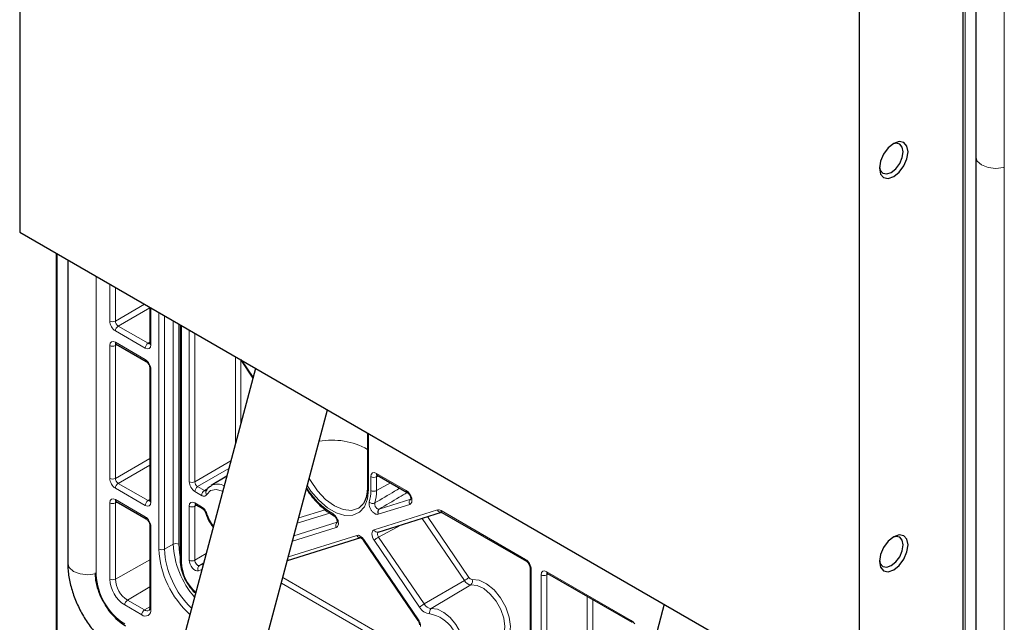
# Paper-space layout 'Blatt4' of a CAD drawing. Header units: millimetres. Extents: x 5 to 418, y 2 to 292.
# Tile 55 of 63: x 248 to 298, y 144 to 174. Entities that reach past the tile are written whole.
import ezdxf

# ---------------------------------------------------------------- set-up
doc = ezdxf.new("R2010")
doc.units = ezdxf.units.MM

psp = doc.layouts.new('Blatt4')

# ---------------------------------------------------------------- linework, layer by layer
at = {"color": 7, "linetype": 'Continuous', "lineweight": 25}
for p, q in [((248.446, 236.121), (248.446, 163.285)), ((295.442, 214.638), (295.442, 141.802)), ((296.095, 213.425), (296.095, 167.045)), ((290.307, 139.12), (290.307, 211.955)), ((296.095, 167.045), (296.095, 120.666)), ((248.446, 163.285), (290.307, 139.12)), ((250.258, 162.239), (250.258, 141.383)), ((250.841, 161.903), (250.841, 146.791)), ((254.93, 159.542), (254.93, 157.75)), ((256.446, 158.667), (256.446, 146.927)), ((253.259, 157.705), (254.747, 156.846)), ((253.262, 157.704), (253.259, 157.705)), ((259.444, 156.937), (260.073, 156.013)), ((254.93, 156.529), (254.93, 149.911)), ((260.202, 156.499), (256.104, 141.129)), ((259.969, 140.098), (263.79, 154.428)), ((265.777, 153.281), (265.777, 150.551)), ((266.27, 151.174), (267.756, 150.316)), ((266.272, 151.173), (266.27, 151.174)), ((258.771, 151.133), (257.984, 150.656)), ((253.259, 149.866), (254.747, 149.007)), ((257.219, 149.703), (257.553, 149.51)), ((266.311, 148.338), (269.473, 149.331)), ((269.486, 149.317), (273.698, 146.886)), ((254.93, 148.69), (254.93, 144.565)), ((261.787, 146.917), (265.446, 148.066)), ((265.566, 147.945), (268.291, 143.942)), ((273.881, 146.569), (273.881, 137.596)), ((274.755, 146.276), (278.967, 143.844)), ((274.758, 146.274), (274.755, 146.276)), ((280.567, 144.743), (276.468, 129.373))]:
    psp.add_line(p, q, dxfattribs=at)
at = {"color": 7, "linetype": 'Continuous', "lineweight": 18}
for p, q in [((295.56, 214.475), (295.56, 141.639)), ((297.517, 120.095), (297.517, 212.855)), ((250.317, 162.206), (250.317, 141.301)), ((252.262, 161.082), (252.262, 146.221)), ((252.935, 158.854), (252.935, 160.694)), ((253.215, 160.532), (253.215, 158.853)), ((253.215, 158.853), (254.67, 159.693)), ((254.93, 159.516), (253.357, 158.608)), ((254.989, 159.509), (254.989, 157.668)), ((255.379, 147.496), (255.379, 159.284)), ((255.659, 159.122), (255.659, 147.495)), ((253.357, 158.608), (254.845, 157.749)), ((256.096, 147.738), (256.096, 158.87)), ((256.376, 158.708), (256.376, 147.737)), ((256.505, 158.633), (256.505, 146.846)), ((254.706, 157.505), (253.218, 158.364)), ((256.895, 150.852), (256.895, 158.408)), ((257.175, 158.246), (257.175, 150.851)), ((252.935, 151.015), (252.935, 157.633)), ((253.304, 157.679), (253.215, 157.632)), ((253.215, 157.632), (253.215, 151.014)), ((253.218, 157.797), (254.706, 156.937)), ((254.845, 157.749), (254.93, 157.801)), ((259.194, 152.72), (259.194, 157.081)), ((259.475, 156.891), (259.475, 153.771)), ((259.518, 156.894), (260.085, 156.06)), ((254.989, 156.448), (254.989, 149.83)), ((265.836, 153.247), (265.836, 150.47)), ((253.215, 151.014), (254.93, 152.004)), ((254.93, 151.677), (253.357, 150.769)), ((257.175, 150.851), (258.973, 151.889)), ((258.87, 151.503), (257.316, 150.606)), ((266.314, 151.148), (266.226, 151.101)), ((266.228, 151.266), (267.714, 150.408)), ((253.357, 150.769), (254.845, 149.91)), ((265.946, 150.406), (265.946, 151.102)), ((266.226, 151.101), (266.226, 150.405)), ((266.926, 150.795), (266.226, 150.405)), ((254.706, 149.666), (253.218, 150.526)), ((257.512, 150.17), (257.177, 150.363)), ((257.316, 150.606), (257.651, 150.413)), ((257.651, 150.413), (257.825, 150.52)), ((252.935, 145.996), (252.935, 149.795)), ((253.304, 149.841), (253.215, 149.793)), ((253.215, 149.793), (253.215, 145.994)), ((253.218, 149.958), (254.706, 149.099)), ((254.845, 149.91), (254.93, 149.963)), ((257.263, 149.678), (257.175, 149.63)), ((257.177, 149.795), (257.512, 149.602)), ((267.887, 149.723), (266.316, 149.229)), ((266.368, 149.489), (267.94, 149.982)), ((256.895, 146.935), (256.895, 149.632)), ((257.175, 149.63), (257.175, 146.933)), ((263.908, 149.289), (262.283, 148.778)), ((262.354, 149.043), (263.663, 149.455)), ((266.109, 148.447), (269.272, 149.441)), ((269.445, 149.409), (273.657, 146.977)), ((262.117, 148.153), (264.276, 148.831)), ((267.441, 148.693), (266.335, 148.09)), ((270.609, 145.924), (268.497, 149.025)), ((268.772, 149.111), (270.834, 146.083)), ((254.989, 148.609), (254.989, 144.483)), ((264.224, 148.572), (262.046, 147.888)), ((256.096, 147.738), (255.659, 147.495)), ((261.837, 147.105), (265.244, 148.175)), ((265.59, 147.976), (268.315, 143.973)), ((268.378, 144.599), (266.109, 147.93)), ((266.335, 148.09), (268.603, 144.758)), ((257.175, 146.933), (257.742, 147.272)), ((254.93, 146.95), (253.215, 145.994)), ((257.616, 146.8), (257.403, 146.672)), ((257.403, 146.672), (257.598, 146.734)), ((257.528, 146.469), (257.35, 146.413)), ((273.939, 146.488), (273.939, 137.514)), ((274.8, 146.25), (274.711, 146.202)), ((274.714, 146.367), (278.926, 143.936)), ((270.62, 140.522), (261.487, 145.794)), ((261.562, 146.074), (270.257, 141.055)), ((268.603, 144.758), (270.609, 145.924)), ((274.431, 137.231), (274.431, 146.204)), ((274.711, 146.202), (274.711, 137.229)), ((254.93, 145.615), (253.818, 144.95)), ((270.928, 145.716), (268.961, 144.526)), ((253.818, 144.95), (254.666, 144.46)), ((276.731, 138.355), (276.731, 145.135)), ((277.011, 144.973), (277.011, 138.354)), ((254.528, 144.217), (253.679, 144.707)), ((254.93, 144.618), (254.666, 144.46))]:
    psp.add_line(p, q, dxfattribs=at)
at = {"color": 7, "linetype": 'Continuous', "lineweight": 25, "flags": 128}
for points in [[(292.004, 166.057), (292.277, 166.278), (292.509, 166.59), (292.664, 166.947), (292.718, 167.294), (292.664, 167.578), (292.509, 167.757), (292.277, 167.802), (292.004, 167.707), (291.731, 167.486), (291.499, 167.174), (291.344, 166.817), (291.29, 166.47), (291.344, 166.185), (291.499, 166.007), (291.731, 165.962), (292.004, 166.057)], [(291.884, 166.265), (292.111, 166.449), (292.304, 166.709), (292.433, 167.006), (292.478, 167.294), (292.433, 167.531), (292.304, 167.679), (292.111, 167.716), (291.941, 167.667)], [(291.293, 166.544), (291.335, 166.372), (291.464, 166.224), (291.657, 166.186), (291.884, 166.265)], [(292.004, 146.46), (292.277, 146.681), (292.509, 146.993), (292.664, 147.35), (292.718, 147.697), (292.664, 147.981), (292.509, 148.16), (292.277, 148.205), (292.004, 148.11), (291.731, 147.889), (291.499, 147.577), (291.344, 147.22), (291.29, 146.873), (291.344, 146.588), (291.499, 146.41), (291.731, 146.365), (292.004, 146.46)], [(291.884, 146.668), (292.111, 146.852), (292.304, 147.112), (292.433, 147.409), (292.478, 147.697), (292.433, 147.934), (292.304, 148.082), (292.111, 148.119), (291.941, 148.07)], [(291.293, 146.947), (291.335, 146.775), (291.464, 146.627), (291.657, 146.589), (291.884, 146.668)], [(254.93, 144.565), (254.93, 144.564), (254.93, 144.561)]]:
    psp.add_lwpolyline(points, dxfattribs=at)
at = {"color": 7, "linetype": 'Continuous', "lineweight": 18, "flags": 128}
for points in [[(297.475, 166.511), (297.095, 166.468), (296.713, 166.512), (296.388, 166.637), (296.171, 166.824), (296.095, 167.045)], [(265.836, 150.47), (265.783, 149.994), (265.626, 149.607), (265.375, 149.332), (265.044, 149.185), (264.653, 149.173), (264.224, 149.299), (263.782, 149.554), (263.353, 149.924), (262.961, 150.387), (262.783, 150.652)], [(262.88, 151.015), (262.937, 150.912), (263.287, 150.399), (263.695, 149.969), (264.133, 149.649), (264.571, 149.463), (264.979, 149.423), (265.33, 149.531), (265.409, 149.583)], [(258.569, 150.374), (258.56, 150.378), (258.237, 150.47), (257.961, 150.411), (257.767, 150.209)], [(257.767, 149.267), (257.745, 149.27), (257.73, 149.275), (257.72, 149.283), (257.719, 149.286)], [(256.376, 147.737), (256.411, 147.304), (256.446, 147.115)], [(265.59, 147.976), (265.576, 147.962), (265.568, 147.952), (265.566, 147.946), (265.566, 147.945)], [(250.841, 146.791), (250.917, 146.57), (251.133, 146.382), (251.458, 146.257), (251.841, 146.213), (252.212, 146.255)], [(252.262, 146.221), (252.238, 146.238), (252.22, 146.257)], [(270.995, 145.979), (271.344, 145.94), (271.719, 145.761), (272.087, 145.457), (272.416, 145.056), (272.676, 144.592), (272.846, 144.106), (272.91, 143.641), (272.862, 143.237)], [(272.587, 143.28), (272.629, 143.639), (272.573, 144.052), (272.422, 144.484), (272.19, 144.896), (271.898, 145.253), (271.571, 145.523), (271.238, 145.682), (270.928, 145.716)], [(268.961, 144.526), (269.261, 144.492), (269.584, 144.338), (269.901, 144.077), (270.184, 143.731), (270.409, 143.331), (270.555, 142.912), (270.61, 142.512), (270.569, 142.164)], [(268.315, 143.973), (268.301, 143.959), (268.293, 143.949), (268.291, 143.943), (268.291, 143.942)]]:
    psp.add_lwpolyline(points, dxfattribs=at)
at = {"color": 7, "linetype": 'Continuous', "lineweight": 18}
for centre, radius, start, end in [((253.076, 159.128), 0.308, 242.6565, 296.7662), ((253.525, 158.35), 0.308, 123.2297, 177.3477), ((253.076, 157.907), 0.308, 242.6565, 296.7662), ((253.316, 157.786), 0.0988, 173.763, 234.9248), ((255.014, 157.491), 0.308, 123.2297, 177.3477), ((255.026, 157.757), 0.0961, 184.1293, 247.1908), ((254.807, 156.928), 0.101, 174.5217, 233.3135), ((255.031, 156.54), 0.101, 186.7958, 245.4734), ((264.021, 149.363), 3.561, 60.4403, 100.4795), ((266.327, 151.255), 0.0988, 173.763, 234.9248), ((253.076, 151.289), 0.308, 242.6565, 296.7662), ((253.525, 150.511), 0.308, 123.2297, 177.3477), ((257.036, 151.126), 0.308, 242.6565, 296.7662), ((258.306, 149.982), 0.747, 63.2613, 115.3475), ((266.087, 151.376), 0.308, 242.6565, 296.7662), ((257.485, 150.348), 0.308, 123.2297, 177.3477), ((257.82, 150.155), 0.308, 123.2297, 177.3477), ((257.876, 150.322), 0.157, 156.1247, 226.1892), ((266.021, 152.561), 3.847, 211.8005, 239.0916), ((265.874, 150.559), 0.0967, 184.3719, 246.9483), ((263.871, 150.385), 2.074, 344.593, 0.5802), ((266.087, 150.68), 0.308, 242.6565, 296.7662), ((264.001, 150.382), 2.225, 344.593, 0.5802), ((267.815, 150.398), 0.101, 174.5179, 233.3564), ((253.076, 150.068), 0.308, 242.6565, 296.7662), ((253.313, 149.946), 0.0961, 172.814, 235.8738), ((255.014, 149.652), 0.308, 123.2297, 177.3477), ((255.026, 149.918), 0.0961, 184.1293, 247.1908), ((257.273, 149.783), 0.0961, 172.814, 235.8738), ((266.041, 150.021), 0.253, 227.6668, 294.5348), ((268.062, 149.822), 0.201, 127.431, 209.6601), ((257.036, 149.905), 0.308, 242.6565, 296.7662), ((257.607, 149.59), 0.0955, 172.6881, 237.1476), ((259.94, 149.997), 2.292, 198.5628, 216.7217), ((269.44, 149.508), 0.181, 201.9739, 278.1008), ((269.543, 149.398), 0.0988, 173.763, 234.9248), ((254.801, 149.087), 0.0961, 172.8258, 235.7559), ((255.026, 148.697), 0.0962, 184.3696, 247.1667), ((264.399, 148.672), 0.201, 127.431, 209.6601), ((266.272, 148.508), 0.174, 200.343, 282.7272), ((256.234, 147.463), 0.308, 62.6565, 116.7662), ((260.388, 147.94), 4.297, 182.6888, 221.3601), ((265.412, 148.243), 0.181, 201.9678, 278.2101), ((267.097, 146.774), 1.521, 120.0975, 130.5124), ((260.018, 147.712), 4.645, 182.6688, 228.3798), ((255.52, 147.77), 0.308, 242.6565, 296.7662), ((260.058, 147.73), 4.406, 183.0572, 226.2986), ((256.542, 146.934), 0.0961, 184.1293, 247.1908), ((258.71, 146.962), 2.208, 183.0261, 227.6912), ((257.036, 147.208), 0.308, 242.6565, 296.7662), ((273.757, 146.968), 0.101, 174.5217, 233.3135), ((257.525, 146.513), 0.201, 127.431, 209.6601), ((273.977, 146.576), 0.0962, 184.3696, 247.1667), ((274.812, 146.356), 0.0988, 173.763, 234.9248), ((255.338, 146.361), 3.079, 182.6055, 237.3945), ((254.551, 146.069), 1.617, 182.6055, 237.3945), ((253.076, 146.269), 0.308, 242.6565, 296.7662), ((254.524, 146.054), 1.31, 182.6055, 237.3945), ((269.846, 147.24), 1.521, 300.0975, 310.5124), ((270.958, 146.112), 0.397, 208.3581, 265.6115), ((271.01, 146.178), 0.2, 208.3581, 265.6115), ((270.797, 145.89), 0.217, 307.0312, 24.2218), ((274.572, 146.478), 0.308, 242.6565, 296.7662), ((253.987, 144.692), 0.308, 123.2297, 177.3477), ((254.708, 144.438), 0.285, 230.7967, 9.214), ((254.835, 144.203), 0.308, 123.2297, 177.3477), ((254.797, 144.631), 0.215, 232.5869, 297.5703), ((255.032, 144.576), 0.102, 188.5414, 245.3188), ((269.366, 143.442), 1.521, 120.0975, 130.5124), ((268.943, 144.904), 0.642, 208.3581, 265.6115), ((268.995, 144.97), 0.445, 208.3581, 265.6115), ((269.091, 144.353), 0.217, 127.0312, 204.2218), ((268.569, 142.538), 1.756, 349.1327, 79.3677), ((279.021, 143.924), 0.0962, 172.83, 235.7135)]:
    psp.add_arc(centre, radius, start, end, dxfattribs=at)
at = {"color": 7, "linetype": 'Continuous', "lineweight": 25}
for centre, radius, start, end in [((264.147, 149.252), 0.102, 175.065, 236.069), ((266.491, 149.329), 0.201, 127.431, 209.6601)]:
    psp.add_arc(centre, radius, start, end, dxfattribs=at)
at = {"color": 7, "linetype": 'Continuous', "lineweight": 18}
for centre, major_axis, ratio, start_param, end_param in [((253.218, 158.691), (-0.2, 0.346), 0.577557, 0.785632, 2.356124), ((253.359, 158.773), (-0.1, 0.173), 0.598058, 0.785633, 2.356125), ((253.218, 157.47), (-0.2, 0.347), 0.577206, 5.498021, 7.068512), ((253.359, 157.552), (-0.105, 0.17), 0.576506, 6.236414, 7.051126), ((254.706, 157.832), (-0.2, 0.347), 0.577206, 2.356428, 3.92692), ((254.847, 157.913), (-0.095, 0.176), 0.576503, 2.373814, 3.17003), ((254.706, 156.611), (-0.2, 0.346), 0.577557, 3.927224, 5.497716), ((266.228, 150.939), (-0.2, 0.347), 0.577206, 5.498021, 7.068512), ((266.37, 151.02), (-0.105, 0.17), 0.576506, 0.201468, 0.767941), ((253.218, 150.852), (-0.2, 0.346), 0.577557, 0.785632, 2.356124), ((253.359, 150.934), (-0.1, 0.173), 0.598058, 0.785633, 2.356125), ((257.178, 150.689), (-0.2, 0.346), 0.577557, 0.785632, 2.356124), ((257.319, 150.771), (-0.1, 0.173), 0.598058, 0.785633, 2.356125), ((267.714, 150.081), (-0.2, 0.346), 0.577896, 3.012954, 5.496265), ((253.218, 149.631), (-0.2, 0.347), 0.577206, 5.498021, 7.068512), ((253.359, 149.713), (-0.105, 0.17), 0.576506, 6.236414, 7.051126), ((254.706, 149.993), (-0.2, 0.347), 0.577206, 2.356428, 3.92692), ((254.847, 150.075), (-0.095, 0.176), 0.576503, 2.373814, 3.17003), ((257.178, 149.468), (-0.2, 0.347), 0.577206, 5.498021, 7.068512), ((257.319, 149.55), (-0.105, 0.17), 0.576506, 6.236414, 7.051126), ((269.445, 149.082), (-0.2, 0.346), 0.577322, 5.498055, 6.15534), ((254.706, 148.772), (-0.2, 0.346), 0.577557, 3.927224, 5.497716), ((265.417, 147.817), (-0.2, 0.347), 0.577381, 4.84084, 6.155383), ((266.282, 148.089), (-0.2, 0.346), 0.577381, 6.155047, 7.981467), ((266.424, 148.171), (-0.105, 0.171), 0.593577, 6.139087, 7.965506), ((257.178, 146.771), (-0.2, 0.347), 0.577739, 0.786268, 3.013834), ((257.319, 146.853), (-0.097, 0.175), 0.608878, 0.797418, 3.024983), ((273.656, 146.651), (-0.2, 0.346), 0.577557, 3.927224, 5.497716), ((274.714, 146.04), (-0.2, 0.347), 0.577206, 5.498021, 7.068512), ((274.855, 146.122), (-0.105, 0.17), 0.576506, 6.236414, 7.051126), ((278.926, 143.609), (-0.2, 0.346), 0.577442, 4.840666, 5.497951)]:
    psp.add_ellipse(centre, major_axis=major_axis, ratio=ratio, start_param=start_param, end_param=end_param, dxfattribs=at)
at = {"color": 7, "linetype": 'Continuous', "lineweight": 25}
for points, knots in [([(253.233, 157.716), (253.234, 157.717), (253.235, 157.717), (253.251, 157.709), (253.259, 157.705)], [0, 0, 0, 0, 0.52578, 1, 1, 1, 1]), ([(254.93, 157.75), (254.929, 157.739), (254.928, 157.721), (254.928, 157.722), (254.928, 157.723)], [0, 0, 0, 0, 0.588062, 1, 1, 1, 1]), ([(254.747, 156.846), (254.76, 156.838), (254.785, 156.821), (254.832, 156.773), (254.876, 156.709), (254.911, 156.636), (254.928, 156.57), (254.93, 156.541), (254.93, 156.529)], [0, 0, 0, 0, 0.154844, 0.318027, 0.496627, 0.684093, 0.869736, 1, 1, 1, 1]), ([(266.244, 151.185), (266.245, 151.185), (266.246, 151.186), (266.262, 151.178), (266.27, 151.174)], [0, 0, 0, 0, 0.52578, 1, 1, 1, 1]), ([(257.995, 150.646), (257.935, 150.61), (257.827, 150.546), (257.762, 150.435), (257.733, 150.385)], [0, 0, 0, 0, 0.553946, 1, 1, 1, 1]), ([(262.742, 150.498), (262.786, 150.426), (262.936, 150.181), (263.253, 149.817), (263.663, 149.431), (263.95, 149.253), (264.09, 149.167)], [0, 0, 0, 0, 0.122589, 0.42006, 0.718314, 1, 1, 1, 1]), ([(265.777, 150.551), (265.775, 150.478), (265.769, 150.265), (265.695, 149.966), (265.567, 149.715), (265.449, 149.627), (265.401, 149.592)], [0, 0, 0, 0, 0.162528, 0.473425, 0.784954, 1, 1, 1, 1]), ([(267.756, 150.316), (267.768, 150.308), (267.793, 150.291), (267.84, 150.243), (267.885, 150.179), (267.919, 150.108), (267.936, 150.043), (267.94, 149.996), (267.936, 149.971), (267.936, 149.972), (267.936, 149.972)], [0, 0, 0, 0, 0.124645, 0.255975, 0.399458, 0.549727, 0.683578, 0.805412, 0.92112, 1, 1, 1, 1]), ([(253.233, 149.878), (253.234, 149.878), (253.235, 149.878), (253.251, 149.87), (253.259, 149.866)], [0, 0, 0, 0, 0.52578, 1, 1, 1, 1]), ([(254.93, 149.911), (254.929, 149.901), (254.928, 149.883), (254.928, 149.883), (254.928, 149.884)], [0, 0, 0, 0, 0.588062, 1, 1, 1, 1]), ([(257.193, 149.715), (257.194, 149.715), (257.195, 149.715), (257.211, 149.707), (257.219, 149.703)], [0, 0, 0, 0, 0.52578, 1, 1, 1, 1]), ([(257.554, 149.509), (257.559, 149.506), (257.573, 149.499), (257.611, 149.467), (257.656, 149.413), (257.696, 149.348), (257.711, 149.305), (257.718, 149.286)], [0, 0, 0, 0, 0.091472, 0.306671, 0.547239, 0.798621, 1, 1, 1, 1]), ([(257.719, 149.286), (257.745, 149.215), (257.821, 149.01), (257.947, 148.764), (258.066, 148.622), (258.093, 148.59)], [0, 0, 0, 0, 0.290636, 0.840332, 1, 1, 1, 1]), ([(269.461, 149.329), (269.461, 149.329), (269.459, 149.329), (269.476, 149.322), (269.486, 149.317)], [0, 0, 0, 0, 0.377822, 1, 1, 1, 1]), ([(254.747, 149.007), (254.76, 148.999), (254.785, 148.983), (254.832, 148.934), (254.876, 148.871), (254.911, 148.797), (254.928, 148.732), (254.93, 148.702), (254.93, 148.69)], [0, 0, 0, 0, 0.154844, 0.318027, 0.496627, 0.684093, 0.869736, 1, 1, 1, 1]), ([(264.09, 149.166), (264.1, 149.16), (264.121, 149.148), (264.165, 149.106), (264.21, 149.046), (264.249, 148.974), (264.271, 148.904), (264.277, 148.852), (264.273, 148.822), (264.273, 148.821), (264.272, 148.821)], [0, 0, 0, 0, 0.106353, 0.229732, 0.369175, 0.517873, 0.665915, 0.790201, 0.905347, 1, 1, 1, 1]), ([(265.431, 148.064), (265.431, 148.064), (265.427, 148.063), (265.441, 148.063), (265.471, 148.046), (265.515, 148.009), (265.548, 147.971), (265.564, 147.948), (265.566, 147.945)], [0, 0, 0, 0, 0.006062, 0.237888, 0.467844, 0.700701, 0.963811, 1, 1, 1, 1]), ([(250.841, 146.791), (250.844, 146.672), (250.853, 146.34), (250.949, 145.776), (251.15, 145.112), (251.437, 144.463), (251.799, 143.847), (252.228, 143.28), (252.712, 142.782), (253.133, 142.449), (253.39, 142.294), (253.462, 142.25)], [0, 0, 0, 0, 0.070077, 0.195961, 0.321418, 0.446376, 0.571128, 0.696302, 0.822442, 0.950343, 1, 1, 1, 1]), ([(256.446, 146.927), (256.449, 146.858), (256.457, 146.658), (256.543, 146.305), (256.725, 145.894), (256.954, 145.539), (257.135, 145.365), (257.213, 145.289)], [0, 0, 0, 0, 0.124211, 0.357269, 0.589823, 0.822236, 1, 1, 1, 1]), ([(273.698, 146.886), (273.71, 146.878), (273.735, 146.861), (273.782, 146.813), (273.826, 146.749), (273.861, 146.676), (273.879, 146.61), (273.88, 146.581), (273.881, 146.569)], [0, 0, 0, 0, 0.154844, 0.318027, 0.496627, 0.684093, 0.869736, 1, 1, 1, 1]), ([(252.204, 146.302), (252.206, 146.222), (252.214, 145.991), (252.3, 145.584), (252.457, 145.143), (252.608, 144.885), (252.67, 144.78)], [0, 0, 0, 0, 0.16477, 0.475448, 0.785583, 1, 1, 1, 1]), ([(274.729, 146.287), (274.73, 146.287), (274.731, 146.287), (274.747, 146.279), (274.755, 146.276)], [0, 0, 0, 0, 0.52578, 1, 1, 1, 1]), ([(252.67, 144.78), (252.696, 144.732), (252.804, 144.529), (253.06, 144.215), (253.391, 143.886), (253.62, 143.74), (253.72, 143.675)], [0, 0, 0, 0, 0.099207, 0.422223, 0.746339, 1, 1, 1, 1]), ([(254.93, 144.565), (254.929, 144.54), (254.925, 144.483), (254.903, 144.444), (254.898, 144.442), (254.896, 144.441)], [0, 0, 0, 0, 0.291086, 0.670901, 1, 1, 1, 1]), ([(268.29, 143.941), (268.3, 143.927), (268.325, 143.89), (268.351, 143.827), (268.366, 143.765), (268.366, 143.738), (268.366, 143.726)], [0, 0, 0, 0, 0.19254, 0.499953, 0.767412, 1, 1, 1, 1])]:
    psp.add_open_spline(points, degree=3, knots=knots, dxfattribs=at)
at = {"color": 7, "linetype": 'Continuous', "lineweight": 18}
for points, knots in [([(257.512, 150.17), (257.523, 150.164), (257.565, 150.141), (257.638, 150.125), (257.718, 150.142), (257.751, 150.187), (257.767, 150.209)], [0, 0, 0, 0, 0.103758, 0.402493, 0.701247, 1, 1, 1, 1]), ([(257.73, 150.398), (257.724, 150.396), (257.706, 150.39), (257.677, 150.399), (257.656, 150.41), (257.651, 150.413)], [0, 0, 0, 0, 0.248706, 0.806311, 1, 1, 1, 1]), ([(266.146, 149.791), (266.475, 149.986), (266.89, 150.231), (267.305, 150.477), (267.39, 150.527)], [0, 0, 0, 0, 0.793439, 1, 1, 1, 1]), ([(267.758, 150.314), (267.624, 150.235), (267.162, 149.96), (266.698, 149.684), (266.368, 149.489)], [0, 0, 0, 0, 0.289119, 1, 1, 1, 1]), ([(266.316, 149.229), (266.289, 149.225), (266.235, 149.217), (266.138, 149.258), (266.043, 149.333), (265.959, 149.438), (265.896, 149.559), (265.861, 149.683), (265.858, 149.776), (265.868, 149.821), (265.871, 149.834)], [0, 0, 0, 0, 0.134796, 0.2695978, 0.4042542, 0.5387211, 0.6730897, 0.807494, 0.9420522, 1, 1, 1, 1]), ([(266.146, 149.791), (266.144, 149.784), (266.138, 149.761), (266.138, 149.713), (266.153, 149.65), (266.184, 149.589), (266.226, 149.537), (266.275, 149.5), (266.325, 149.481), (266.354, 149.486), (266.368, 149.489)], [0, 0, 0, 0, 0.058076, 0.192805, 0.327174, 0.461348, 0.595581, 0.730099, 0.864952, 1, 1, 1, 1]), ([(257.767, 149.267), (257.762, 149.282), (257.743, 149.337), (257.692, 149.431), (257.607, 149.536), (257.544, 149.58), (257.512, 149.602)], [0, 0, 0, 0, 0.103758, 0.402493, 0.701247, 1, 1, 1, 1]), ([(264.045, 149.26), (264.077, 149.239), (264.141, 149.197), (264.226, 149.093), (264.292, 148.973), (264.331, 148.849), (264.338, 148.733), (264.313, 148.64), (264.269, 148.59), (264.234, 148.576), (264.224, 148.572)], [0, 0, 0, 0, 0.134796, 0.269598, 0.404254, 0.538721, 0.67309, 0.807494, 0.942052, 1, 1, 1, 1]), ([(268.425, 143.636), (268.424, 143.668), (268.421, 143.737), (268.385, 143.857), (268.338, 143.935), (268.315, 143.973)], [0, 0, 0, 0, 0.297013, 0.648507, 1, 1, 1, 1])]:
    psp.add_open_spline(points, degree=3, knots=knots, dxfattribs=at)

doc.saveas('drawing.dxf')
